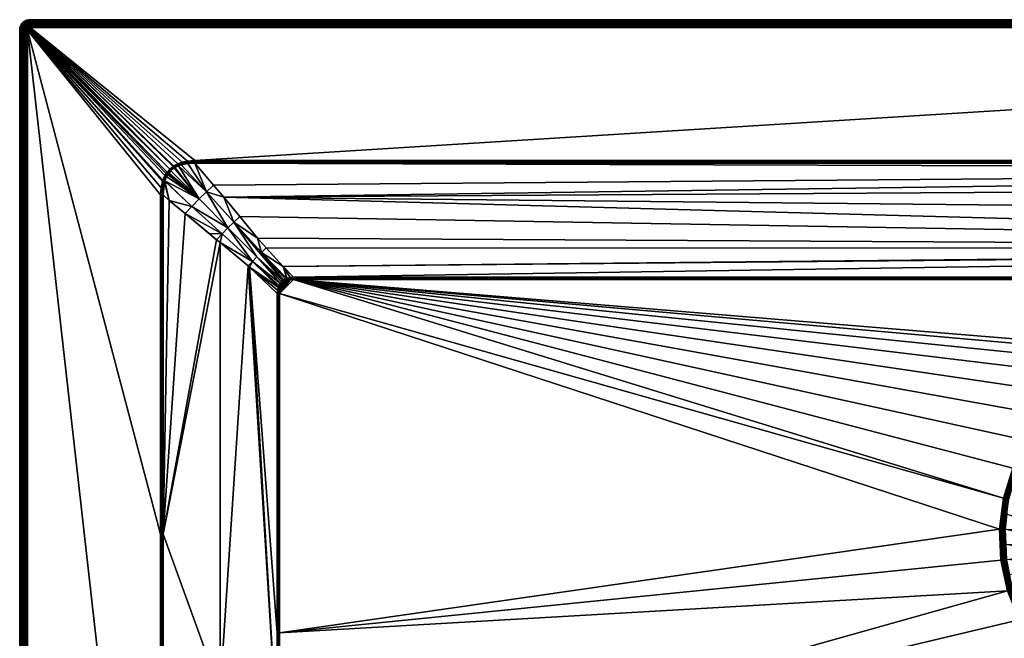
# Model space of a CAD drawing. Header units: centimetres. Extents: x 0 to 900, y -800 to 0.
# Tile 3 of 20: x 0 to 381, y -239 to 0. Entities that reach past the tile are written whole.
import ezdxf

# ---------------------------------------------------------------- set-up
doc = ezdxf.new("R2010")
doc.units = ezdxf.units.CM
doc.layers.get('0').update_dxf_attribs({"color": 133})

msp = doc.modelspace()

# ---------------------------------------------------------------- meshes
at = {"color": 254}
mesh = msp.add_polyface(dxfattribs=at)
corners = [(4, 0, 27), (4, 0, 0), (3.37, -0.05, 0), (3.37, -0.05, 27), (2.76, -0.2, 0), (2.76, -0.2, 27), (2.18, -0.44, 0), (2.18, -0.44, 27), (3.63, -1.67, 29.67), (4, -1.24, 29.43), (3.57, -1.27, 29.43), (3.27, -1.75, 29.67), (3.15, -1.37, 29.43), (4, -0.88, 29.12), (3.51, -0.92, 29.12), (3.04, -1.03, 29.12), (2.75, -1.54, 29.43), (2.58, -1.22, 29.12), (2.38, -1.76, 29.43), (4, -0.57, 28.76), (3.46, -0.62, 28.76), (2.94, -0.74, 28.76), (2.44, -0.95, 28.76), (2.17, -1.47, 29.12), (4, -0.33, 28.36), (3.43, -0.37, 28.36), (2.86, -0.51, 28.36), (2.33, -0.73, 28.36), (4, -0.15, 27.93), (3.4, -0.19, 27.93), (2.81, -0.34, 27.93), (2.25, -0.57, 27.93), (4, -0.04, 27.47), (3.38, -0.09, 27.47), (2.78, -0.23, 27.47), (2.2, -0.47, 27.47)]
mesh.append_faces([[corners[k] for k in face] for face in [(0, 1, 2, 0), (0, 2, 3, 0), (3, 2, 4, 3), (3, 4, 5, 3), (5, 4, 6, 5), (5, 6, 7, 5), (8, 9, 10, 8), (11, 10, 12, 11), (9, 13, 10, 9), (10, 13, 14, 10), (10, 14, 12, 10), (12, 14, 15, 12), (12, 15, 16, 12), (16, 15, 17, 16), (16, 17, 18, 16), (13, 19, 14, 13), (14, 19, 20, 14), (14, 20, 15, 14), (15, 20, 21, 15), (15, 21, 17, 15), (17, 21, 22, 17), (17, 22, 23, 17), (19, 24, 20, 19), (20, 24, 25, 20), (20, 25, 21, 20), (21, 25, 26, 21), (21, 26, 22, 21), (22, 26, 27, 22), (24, 28, 25, 24), (25, 28, 29, 25), (25, 29, 26, 25), (26, 29, 30, 26), (26, 30, 27, 26), (27, 30, 31, 27), (28, 32, 29, 28), (29, 32, 33, 29), (29, 33, 30, 29), (30, 33, 34, 30), (30, 34, 31, 30), (31, 34, 35, 31), (32, 0, 33, 32), (33, 0, 3, 33), (33, 3, 34, 33), (34, 3, 5, 34), (34, 5, 35, 34), (35, 5, 7, 35)]], dxfattribs={"vtx3": -1, "color": 254})
mesh = msp.add_polyface(dxfattribs=at)
corners = [(4, 0, 27), (896, 0, 0), (4, 0, 0), (4, -3, 30), (67.77, -54.51, 30), (896, -3, 30), (103.44, -100.05, 15.1), (101.82, -95.47, 16.51), (103.3, -100.11, 15.1), (93.45, -89.97, 18.49), (102.81, -100.32, 15.09), (104.54, -99.73, 15.12), (105.86, -99.54, 15.15), (91.69, -91.69, 18.35), (101.37, -101.37, 15.08), (101.84, -100.93, 15.08), (100.82, -102, 15.08), (101.3, -101.42, 15.08), (89.97, -93.45, 18.49), (100.11, -103.3, 15.1), (100.36, -102.74, 15.09), (95.31, -88.26, 18.91), (102.07, -100.76, 15.08), (105.86, -99.83, 15.08), (105.86, -100.01, 15.04), (104.59, -100.14, 15.03), (103.55, -100.41, 15.03), (102.96, -100.65, 15.02), (102.27, -101.05, 15.02), (102.05, -101.21, 15.02), (103.11, -100.99, 15), (103.66, -100.79, 15), (104.65, -100.57, 15), (105.86, -100.49, 15), (105.86, -100.18, 15.02), (896, -2.53, 29.96), (4, -2.53, 29.96), (896, -2.07, 29.85), (4, -2.07, 29.85), (896, -1.64, 29.67), (4, -1.64, 29.67), (896, -1.24, 29.43), (4, -1.24, 29.43), (896, -0.88, 29.12), (4, -0.88, 29.12), (896, -0.57, 28.76), (4, -0.57, 28.76), (896, -0.33, 28.36), (4, -0.33, 28.36), (896, -0.15, 27.93), (4, -0.15, 27.93), (896, -0.04, 27.47), (4, -0.04, 27.47), (896, 0, 27)]
mesh.append_faces([[corners[k] for k in face] for face in [(0, 1, 2, 0), (3, 4, 5, 3), (6, 7, 8, 6), (8, 7, 9, 8), (8, 9, 10, 8), (6, 11, 7, 6), (7, 11, 12, 7), (13, 14, 15, 13), (13, 16, 17, 13), (13, 17, 14, 13), (18, 19, 20, 18), (18, 20, 16, 18), (7, 21, 9, 7), (9, 15, 22, 9), (9, 22, 10, 9), (23, 12, 24, 23), (24, 12, 11, 24), (24, 11, 25, 24), (25, 11, 6, 25), (25, 6, 26, 25), (26, 6, 8, 26), (26, 8, 27, 26), (8, 10, 27, 8), (27, 10, 22, 27), (27, 22, 28, 27), (28, 22, 15, 28), (28, 15, 29, 28), (28, 30, 27, 28), (27, 30, 31, 27), (27, 31, 26, 27), (26, 31, 32, 26), (26, 32, 25, 26), (25, 32, 33, 25), (25, 33, 24, 25), (24, 33, 34, 24), (3, 35, 36, 3), (36, 37, 38, 36), (38, 39, 40, 38), (40, 41, 42, 40), (42, 43, 44, 42), (44, 45, 46, 44), (46, 47, 48, 46), (48, 49, 50, 48), (50, 51, 52, 50), (52, 53, 0, 52)]], dxfattribs={"vtx3": -1, "color": 254})
mesh = msp.add_polyface(dxfattribs=at)
corners = [(795.32, -100.56, 15), (798.51, -102.26, 15), (796.26, -100.76, 15), (798.1, -101.79, 15), (796.96, -101.02, 15), (797.61, -101.39, 15), (804.55, -101.8, 16.52), (800.46, -105.86, 15.15), (811.74, -95.31, 18.91), (896, 0, 27), (896, 0, 0), (4, 0, 27), (896, -3, 30), (67.77, -54.51, 30), (832.23, -54.51, 30), (810.03, -93.45, 18.49), (799.89, -103.3, 15.1), (799.68, -102.81, 15.09), (808.31, -91.69, 18.35), (798.63, -101.37, 15.08), (799.07, -101.84, 15.08), (806.55, -89.97, 18.49), (798, -100.82, 15.08), (798.58, -101.3, 15.08), (804.29, -88.87, 18.71), (794.14, -99.54, 15.15), (795.43, -99.72, 15.12), (804.75, -88.32, 18.89), (796.48, -100.02, 15.1), (796.7, -100.11, 15.1), (797.26, -100.36, 15.09), (817.22, -78.3, 22.42), (799.24, -102.07, 15.08), (798.34, -101.55, 15.02), (797.81, -101.1, 15.02), (797.11, -100.69, 15.02), (796.37, -100.39, 15.03), (795.38, -100.14, 15.03), (794.14, -100.01, 15.04), (794.14, -100.49, 15), (794.14, -100.18, 15.03), (794.14, -99.83, 15.08), (794.14, -99.97, 15.05)]
mesh.append_faces([[corners[k] for k in face] for face in [(0, 1, 2, 0), (2, 3, 4, 2), (4, 3, 5, 4), (6, 7, 8, 6), (9, 10, 11, 9), (12, 13, 14, 12), (6, 8, 15, 6), (16, 6, 15, 16), (16, 15, 17, 16), (18, 19, 20, 18), (21, 22, 18, 21), (18, 22, 23, 18), (18, 23, 19, 18), (24, 25, 26, 24), (21, 27, 24, 21), (26, 28, 24, 26), (24, 28, 29, 24), (24, 29, 21, 24), (21, 29, 30, 21), (21, 30, 22, 21), (31, 27, 21, 31), (15, 20, 32, 15), (15, 32, 17, 15), (19, 23, 33, 19), (33, 23, 22, 33), (33, 22, 34, 33), (34, 22, 30, 34), (34, 30, 35, 34), (35, 30, 29, 35), (35, 29, 36, 35), (5, 34, 35, 5), (5, 35, 4, 5), (4, 35, 36, 4), (4, 36, 2, 4), (2, 36, 37, 2), (2, 37, 0, 2), (0, 37, 38, 0), (0, 38, 39, 0), (38, 40, 39, 38), (29, 28, 36, 29), (36, 28, 26, 36), (36, 26, 37, 36), (37, 26, 25, 37), (37, 25, 38, 37), (38, 25, 41, 38), (38, 41, 42, 38)]], dxfattribs={"vtx3": -1, "color": 254})
mesh = msp.add_polyface(dxfattribs=at)
corners = [(3.29, -3.29, 30), (3.19, -3.41, 30), (3.41, -3.19, 30), (58.11, -57.76, 30), (3.55, -3.11, 30), (3, -4, 30), (57.05, -58.94, 30), (3.01, -3.84, 30), (3.05, -3.69, 30), (3.11, -3.55, 30), (0.05, -3.37, 27), (0.05, -3.37, 0), (0, -4, 0), (0, -4, 27), (2.81, -3.14, 29.96), (2.69, -3.33, 29.96), (2.6, -3.55, 29.96), (2.55, -3.77, 29.96), (2.53, -4, 29.96), (2.28, -3.13, 29.85), (2.17, -3.4, 29.85), (2.1, -3.7, 29.85), (2.07, -4, 29.85), (1.75, -3.27, 29.67), (1.67, -3.63, 29.67), (1.64, -4, 29.67), (1.37, -3.15, 29.43), (1.27, -3.57, 29.43), (1.24, -4, 29.43), (1.03, -3.04, 29.12), (0.92, -3.51, 29.12), (0.88, -4, 29.12), (0.74, -2.94, 28.76), (0.62, -3.46, 28.76), (0.57, -4, 28.76), (0.51, -2.86, 28.36), (0.37, -3.43, 28.36), (0.33, -4, 28.36), (0.19, -3.4, 27.93), (0.15, -4, 27.93), (0.09, -3.38, 27.47), (0.04, -4, 27.47)]
mesh.append_faces([[corners[k] for k in face] for face in [(0, 1, 2, 0), (2, 1, 3, 2), (2, 3, 4, 2), (5, 6, 7, 5), (7, 3, 8, 7), (8, 3, 9, 8), (10, 11, 12, 10), (10, 12, 13, 10), (1, 14, 9, 1), (9, 14, 15, 9), (9, 15, 8, 9), (8, 15, 16, 8), (8, 16, 7, 8), (7, 16, 17, 7), (7, 17, 5, 7), (5, 17, 18, 5), (15, 19, 16, 15), (16, 19, 20, 16), (16, 20, 17, 16), (17, 20, 21, 17), (17, 21, 18, 17), (18, 21, 22, 18), (20, 23, 21, 20), (21, 23, 24, 21), (21, 24, 22, 21), (22, 24, 25, 22), (23, 26, 24, 23), (24, 26, 27, 24), (24, 27, 25, 24), (25, 27, 28, 25), (27, 29, 30, 27), (27, 30, 28, 27), (28, 30, 31, 28), (30, 32, 33, 30), (30, 33, 31, 30), (31, 33, 34, 31), (33, 35, 36, 33), (33, 36, 34, 33), (34, 36, 37, 34), (36, 38, 37, 36), (37, 38, 39, 37), (38, 40, 39, 38), (39, 40, 41, 39), (40, 10, 41, 40), (41, 10, 13, 41)]], dxfattribs={"vtx3": -1, "color": 254})
mesh = msp.add_polyface(dxfattribs=at)
corners = [(0.44, -2.18, 27), (0.44, -2.18, 0), (0.2, -2.76, 0), (0.2, -2.76, 27), (0.05, -3.37, 0), (0.05, -3.37, 27), (2.44, -2.87, 29.85), (2.33, -2.33, 29.67), (2.09, -2.61, 29.67), (2.28, -3.13, 29.85), (1.9, -2.93, 29.67), (2.17, -3.4, 29.85), (1.75, -3.27, 29.67), (2.38, -1.76, 29.43), (2.05, -2.05, 29.43), (1.76, -2.38, 29.43), (1.54, -2.75, 29.43), (1.37, -3.15, 29.43), (1.79, -1.79, 29.12), (1.47, -2.17, 29.12), (1.22, -2.58, 29.12), (1.03, -3.04, 29.12), (1.27, -3.57, 29.43), (1.23, -1.99, 28.76), (0.95, -2.44, 28.76), (0.74, -2.94, 28.76), (0.92, -3.51, 29.12), (1.03, -1.84, 28.36), (0.73, -2.33, 28.36), (0.51, -2.86, 28.36), (0.62, -3.46, 28.76), (0.88, -1.74, 27.93), (0.57, -2.25, 27.93), (0.34, -2.81, 27.93), (0.37, -3.43, 28.36), (0.19, -3.4, 27.93), (0.79, -1.67, 27.47), (0.47, -2.2, 27.47), (0.23, -2.78, 27.47), (0.09, -3.38, 27.47)]
mesh.append_faces([[corners[k] for k in face] for face in [(0, 1, 2, 0), (0, 2, 3, 0), (3, 2, 4, 3), (3, 4, 5, 3), (6, 7, 8, 6), (6, 8, 9, 6), (9, 8, 10, 9), (9, 10, 11, 9), (11, 10, 12, 11), (7, 13, 14, 7), (7, 14, 8, 7), (8, 14, 15, 8), (8, 15, 10, 8), (10, 15, 16, 10), (10, 16, 12, 10), (12, 16, 17, 12), (15, 18, 19, 15), (15, 19, 16, 15), (16, 19, 20, 16), (16, 20, 17, 16), (17, 20, 21, 17), (17, 21, 22, 17), (19, 23, 20, 19), (20, 23, 24, 20), (20, 24, 21, 20), (21, 24, 25, 21), (21, 25, 26, 21), (24, 27, 28, 24), (24, 28, 25, 24), (25, 28, 29, 25), (25, 29, 30, 25), (28, 31, 32, 28), (28, 32, 29, 28), (29, 32, 33, 29), (29, 33, 34, 29), (34, 33, 35, 34), (32, 36, 37, 32), (32, 37, 33, 32), (33, 37, 38, 33), (33, 38, 35, 33), (35, 38, 39, 35), (37, 0, 38, 37), (38, 0, 3, 38), (38, 3, 39, 38), (39, 3, 5, 39)]], dxfattribs={"vtx3": -1, "color": 254})
mesh = msp.add_polyface(dxfattribs=at)
corners = [(2.18, -0.44, 27), (2.18, -0.44, 0), (1.65, -0.76, 0), (1.65, -0.76, 27), (1.17, -1.17, 0), (1.17, -1.17, 27), (0.76, -1.65, 0), (0.76, -1.65, 27), (0.44, -2.18, 0), (0.44, -2.18, 27), (2.38, -1.76, 29.43), (2.17, -1.47, 29.12), (2.05, -2.05, 29.43), (1.79, -1.79, 29.12), (1.76, -2.38, 29.43), (2.44, -0.95, 28.76), (1.99, -1.23, 28.76), (1.58, -1.58, 28.76), (1.47, -2.17, 29.12), (1.23, -1.99, 28.76), (2.33, -0.73, 28.36), (1.84, -1.03, 28.36), (1.4, -1.4, 28.36), (1.03, -1.84, 28.36), (0.95, -2.44, 28.76), (2.25, -0.57, 27.93), (1.74, -0.88, 27.93), (1.28, -1.28, 27.93), (0.88, -1.74, 27.93), (0.73, -2.33, 28.36), (2.2, -0.47, 27.47), (1.67, -0.79, 27.47), (1.2, -1.2, 27.47), (0.79, -1.67, 27.47), (0.57, -2.25, 27.93), (0.47, -2.2, 27.47)]
mesh.append_faces([[corners[k] for k in face] for face in [(0, 1, 2, 0), (0, 2, 3, 0), (3, 2, 4, 3), (3, 4, 5, 3), (5, 4, 6, 5), (5, 6, 7, 5), (7, 6, 8, 7), (7, 8, 9, 7), (10, 11, 12, 10), (12, 11, 13, 12), (12, 13, 14, 12), (11, 15, 16, 11), (11, 16, 13, 11), (13, 16, 17, 13), (13, 17, 18, 13), (18, 17, 19, 18), (15, 20, 16, 15), (16, 20, 21, 16), (16, 21, 17, 16), (17, 21, 22, 17), (17, 22, 19, 17), (19, 22, 23, 19), (19, 23, 24, 19), (20, 25, 21, 20), (21, 25, 26, 21), (21, 26, 22, 21), (22, 26, 27, 22), (22, 27, 23, 22), (23, 27, 28, 23), (23, 28, 29, 23), (25, 30, 26, 25), (26, 30, 31, 26), (26, 31, 27, 26), (27, 31, 32, 27), (27, 32, 28, 27), (28, 32, 33, 28), (28, 33, 34, 28), (30, 0, 31, 30), (31, 0, 3, 31), (31, 3, 32, 31), (32, 3, 5, 32), (32, 5, 33, 32), (33, 5, 7, 33), (33, 7, 35, 33), (35, 7, 9, 35)]], dxfattribs={"vtx3": -1, "color": 254})
mesh = msp.add_polyface(dxfattribs=at)
corners = [(4, -3, 30), (4, -2.53, 29.96), (3.84, -3.01, 30), (3.77, -2.55, 29.96), (3.69, -3.05, 30), (3.55, -2.6, 29.96), (3.55, -3.11, 30), (3.33, -2.69, 29.96), (3.41, -3.19, 30), (3.14, -2.81, 29.96), (3.29, -3.29, 30), (2.96, -2.96, 29.96), (3.19, -3.41, 30), (2.81, -3.14, 29.96), (4, -2.07, 29.85), (3.7, -2.1, 29.85), (3.4, -2.17, 29.85), (3.13, -2.28, 29.85), (2.87, -2.44, 29.85), (2.64, -2.64, 29.85), (2.44, -2.87, 29.85), (2.69, -3.33, 29.96), (2.28, -3.13, 29.85), (4, -1.64, 29.67), (3.63, -1.67, 29.67), (3.27, -1.75, 29.67), (2.93, -1.9, 29.67), (2.61, -2.09, 29.67), (2.33, -2.33, 29.67), (4, -1.24, 29.43), (3.57, -1.27, 29.43), (3.15, -1.37, 29.43), (2.75, -1.54, 29.43), (2.38, -1.76, 29.43), (2.58, -1.22, 29.12), (2.17, -1.47, 29.12)]
mesh.append_faces([[corners[k] for k in face] for face in [(0, 1, 2, 0), (2, 1, 3, 2), (2, 3, 4, 2), (4, 3, 5, 4), (4, 5, 6, 4), (6, 5, 7, 6), (6, 7, 8, 6), (8, 7, 9, 8), (8, 9, 10, 8), (10, 9, 11, 10), (10, 11, 12, 10), (12, 11, 13, 12), (1, 14, 3, 1), (3, 14, 15, 3), (3, 15, 5, 3), (5, 15, 16, 5), (5, 16, 7, 5), (7, 16, 17, 7), (7, 17, 9, 7), (9, 17, 18, 9), (9, 18, 11, 9), (11, 18, 19, 11), (11, 19, 13, 11), (13, 19, 20, 13), (13, 20, 21, 13), (21, 20, 22, 21), (14, 23, 15, 14), (15, 23, 24, 15), (15, 24, 16, 15), (16, 24, 25, 16), (16, 25, 17, 16), (17, 25, 26, 17), (17, 26, 18, 17), (18, 26, 27, 18), (18, 27, 19, 18), (19, 27, 28, 19), (19, 28, 20, 19), (23, 29, 24, 23), (24, 30, 25, 24), (25, 31, 26, 25), (26, 31, 32, 26), (26, 32, 27, 26), (27, 32, 33, 27), (27, 33, 28, 27), (33, 34, 35, 33)]], dxfattribs={"vtx3": -1, "color": 254})
mesh = msp.add_polyface(dxfattribs=at)
corners = [(54.51, -67.77, 30), (54.7, -64.99, 30), (3, -4, 30), (55.23, -62.57, 30), (55.39, -62.07, 30), (56.17, -60.31, 30), (59.37, -56.74, 30), (59.57, -56.61, 30), (4, -3, 30), (61.09, -55.78, 30), (62.87, -55.14, 30), (58.11, -57.76, 30), (3.19, -3.41, 30), (3.11, -3.55, 30), (3.84, -3.01, 30), (3.69, -3.05, 30), (3.55, -3.11, 30), (56.65, -59.5, 30), (57.05, -58.94, 30), (3.01, -3.84, 30), (64.94, -54.71, 30), (67.77, -54.51, 30), (58.44, -58.44, 29.92), (59.77, -57.33, 29.92), (58.59, -58.26, 29.92), (62.43, -56.12, 29.9), (65.06, -55.55, 29.88), (63.09, -55.9, 29.89), (67.77, -54.82, 29.98), (67.77, -55.17, 29.93), (67.77, -54.99, 29.96), (65, -55.13, 29.97), (58.35, -58.01, 29.98), (59.57, -57.03, 29.98), (59.95, -57.21, 29.91), (59.76, -56.91, 29.98), (61.39, -56.46, 29.91), (61.24, -56.12, 29.98), (62.98, -55.52, 29.97), (67.77, -55.46, 29.85)]
mesh.append_faces([[corners[k] for k in face] for face in [(0, 1, 2, 0), (1, 3, 2, 1), (2, 3, 4, 2), (2, 4, 5, 2), (6, 7, 8, 6), (8, 7, 9, 8), (8, 9, 10, 8), (11, 12, 13, 11), (6, 8, 11, 6), (11, 8, 14, 11), (11, 14, 15, 11), (16, 11, 15, 16), (5, 17, 2, 5), (2, 17, 18, 2), (19, 18, 11, 19), (10, 20, 8, 10), (8, 20, 21, 8), (22, 23, 24, 22), (25, 26, 27, 25), (28, 21, 20, 28), (29, 30, 31, 29), (32, 24, 23, 32), (32, 23, 33, 32), (33, 23, 34, 33), (33, 34, 35, 33), (35, 34, 36, 35), (35, 36, 37, 35), (37, 36, 25, 37), (37, 25, 38, 37), (25, 27, 38, 25), (38, 27, 26, 38), (38, 26, 31, 38), (31, 26, 39, 31), (31, 39, 29, 31), (11, 32, 33, 11), (11, 33, 6, 11), (6, 33, 35, 6), (6, 35, 7, 6), (7, 35, 37, 7), (7, 37, 9, 7), (9, 37, 38, 9), (9, 38, 10, 9), (10, 38, 31, 10), (10, 31, 20, 10), (20, 31, 30, 20), (20, 30, 28, 20)]], dxfattribs={"vtx3": -1, "color": 254})
mesh = msp.add_polyface(dxfattribs=at)
corners = [(445.78, -150.39, 2.6), (450, -130.97, 14.4), (444.17, -131.46, 14.4), (441.56, -150.75, 2.6), (438.33, -131.96, 14.4), (804.75, -88.32, 18.89), (78.93, -68.61, 25.46), (85.11, -76.16, 22.95), (91.95, -84.54, 20.15), (421.67, -137.32, 14.4), (427, -134.91, 14.4), (426.84, -134.45, 14.66), (432.67, -133.44, 14.4), (438.25, -131.48, 14.66), (450, -130.48, 14.66), (450, -129.96, 14.85), (438.16, -130.96, 14.85), (450, -129.41, 14.96), (416.33, -139.73, 14.4), (416.09, -139.31, 14.66), (426.67, -133.96, 14.85), (438.07, -130.43, 14.96), (450, -128.86, 15), (415.84, -138.85, 14.85), (426.49, -133.45, 14.96), (437.98, -129.89, 15), (415.58, -138.38, 14.96), (426.3, -132.93, 15), (415.31, -137.9, 15), (105.86, -100.18, 15.02), (794.14, -100.49, 15), (794.14, -100.18, 15.03), (105.86, -99.83, 15.08), (794.14, -99.83, 15.08), (794.14, -99.54, 15.15), (832.23, -54.82, 29.98), (67.77, -54.51, 30), (67.77, -54.82, 29.98), (832.23, -54.99, 29.96), (67.77, -54.99, 29.96), (832.23, -55.17, 29.92), (67.77, -55.17, 29.93), (67.77, -55.46, 29.85), (4, -3, 30), (896, -3, 30), (896, -2.53, 29.96), (4, -2.53, 29.96), (896, -2.07, 29.85), (4, -2.07, 29.85), (896, -1.64, 29.67), (4, -1.64, 29.67), (896, -1.24, 29.43), (4, -1.24, 29.43), (896, -0.88, 29.12), (4, -0.88, 29.12), (896, -0.57, 28.76), (4, -0.57, 28.76), (896, -0.33, 28.36), (4, -0.33, 28.36), (896, -0.15, 27.93), (4, -0.15, 27.93), (896, -0.04, 27.47), (4, -0.04, 27.47), (896, 0, 27)]
mesh.append_faces([[corners[k] for k in face] for face in [(0, 1, 2, 0), (3, 2, 4, 3), (5, 6, 7, 5), (5, 7, 8, 5), (9, 10, 11, 9), (12, 4, 13, 12), (2, 1, 14, 2), (4, 2, 13, 4), (13, 2, 14, 13), (13, 14, 15, 13), (10, 12, 11, 10), (11, 12, 13, 11), (11, 13, 16, 11), (16, 13, 15, 16), (16, 15, 17, 16), (18, 9, 19, 18), (19, 9, 11, 19), (19, 11, 20, 19), (20, 11, 16, 20), (20, 16, 21, 20), (21, 16, 17, 21), (21, 17, 22, 21), (23, 19, 20, 23), (23, 20, 24, 23), (24, 20, 21, 24), (24, 21, 25, 24), (25, 21, 22, 25), (26, 23, 24, 26), (26, 24, 27, 26), (27, 24, 25, 27), (28, 26, 27, 28), (29, 30, 31, 29), (32, 33, 34, 32), (35, 36, 37, 35), (38, 37, 39, 38), (40, 41, 42, 40), (43, 44, 45, 43), (46, 45, 47, 46), (48, 47, 49, 48), (50, 49, 51, 50), (52, 51, 53, 52), (54, 53, 55, 54), (56, 55, 57, 56), (58, 57, 59, 58), (60, 59, 61, 60), (62, 61, 63, 62)]], dxfattribs={"vtx3": -1, "color": 254})
mesh = msp.add_polyface(dxfattribs=at)
corners = [(99.83, -690.65, 25.18), (99.75, -625.57, 22.65), (88.75, -622.81, 24.35), (99.67, -562.45, 20.19), (77.5, -619.98, 26.24), (77.5, -529.96, 24.65), (85.7, -796.91, 29.91), (88.75, -711.41, 27.09), (77.5, -709.99, 28.06), (55.21, -614.38, 29.94), (55, -797, 30), (66.25, -708.58, 29.03), (66.25, -796.97, 29.97), (71.4, -796.95, 29.95), (66.25, -617.16, 28.12), (77.5, -796.93, 29.93), (99.86, -712.8, 26.15), (66.25, -434.3, 26.71), (0, -796, 27), (0, -4, 0), (0, -796, 0), (4, -797, 30), (54.59, -461.37, 30), (3, -796, 30), (100, -796.87, 29.86), (100, -690.65, 25.16), (100.17, -690.65, 25.16), (100.29, -601.15, 21.64), (100, -562.45, 20.13), (99.64, -538.3, 19.41), (100.34, -562.45, 20.11), (100.39, -520.77, 18.74), (55, -461.37, 29.97), (2.53, -4, 29.96), (2.53, -796, 29.96), (2.07, -4, 29.85), (2.07, -796, 29.85), (1.64, -4, 29.67), (1.64, -796, 29.67), (1.24, -4, 29.43), (1.24, -796, 29.43), (0.88, -4, 29.12), (0.88, -796, 29.12), (0.57, -4, 28.76), (0.57, -796, 28.76), (0.33, -4, 28.36), (0.33, -796, 28.36), (0.15, -4, 27.93), (0.15, -796, 27.93), (0.04, -4, 27.47), (0.04, -796, 27.47), (0, -4, 27)]
mesh.append_faces([[corners[k] for k in face] for face in [(0, 1, 2, 0), (2, 1, 3, 2), (2, 3, 4, 2), (4, 3, 5, 4), (6, 7, 8, 6), (9, 10, 11, 9), (11, 10, 12, 11), (11, 12, 13, 11), (14, 9, 11, 14), (14, 11, 8, 14), (8, 11, 13, 8), (8, 13, 15, 8), (16, 0, 7, 16), (7, 0, 2, 7), (7, 2, 8, 7), (8, 2, 4, 8), (8, 4, 14, 8), (14, 4, 5, 14), (14, 5, 17, 14), (18, 19, 20, 18), (21, 10, 22, 21), (23, 21, 22, 23), (24, 25, 16, 24), (24, 26, 25, 24), (25, 26, 27, 25), (25, 27, 28, 25), (28, 1, 25, 28), (25, 1, 0, 25), (25, 0, 16, 25), (28, 29, 3, 28), (28, 3, 1, 28), (27, 30, 28, 27), (28, 30, 31, 28), (10, 9, 32, 10), (10, 32, 22, 10), (23, 33, 34, 23), (34, 35, 36, 34), (36, 37, 38, 36), (38, 39, 40, 38), (40, 41, 42, 40), (42, 43, 44, 42), (44, 45, 46, 44), (46, 47, 48, 46), (48, 49, 50, 48), (50, 51, 18, 50)]], dxfattribs={"vtx3": -1, "color": 254})
mesh = msp.add_polyface(dxfattribs=at)
corners = [(77.5, -439.93, 23.42), (99.56, -431.26, 16.55), (99.54, -375.56, 15.64), (99.67, -562.45, 20.19), (99.64, -538.3, 19.41), (77.5, -529.96, 24.65), (99.63, -520.77, 18.84), (99.58, -450.99, 17.06), (77.5, -349.89, 22.68), (55.45, -243.32, 29.85), (55.4, -428.86, 29.89), (66.25, -434.3, 26.71), (55.39, -461.37, 29.89), (66.25, -617.16, 28.12), (55.21, -614.38, 29.94), (99.54, -363.66, 15.56), (3, -796, 30), (54.59, -461.37, 30), (3, -4, 30), (100.48, -375.57, 15.49), (100.01, -375.57, 15.53), (100.01, -431.26, 16.45), (100, -520.77, 18.76), (100, -562.45, 20.13), (100.39, -520.77, 18.74), (100.45, -435.69, 16.53), (100.46, -431.26, 16.41), (55, -461.37, 29.97), (54.99, -198.97, 29.96), (2.53, -4, 29.96), (2.53, -796, 29.96), (2.07, -4, 29.85), (2.07, -796, 29.85), (1.64, -4, 29.67), (1.64, -796, 29.67), (1.24, -4, 29.43), (1.24, -796, 29.43), (0.88, -4, 29.12), (0.88, -796, 29.12), (0.57, -4, 28.76), (0.57, -796, 28.76), (0.33, -4, 28.36), (0.33, -796, 28.36), (0.15, -4, 27.93), (0.15, -796, 27.93), (0.04, -4, 27.47), (0.04, -796, 27.47), (0, -4, 27)]
mesh.append_faces([[corners[k] for k in face] for face in [(0, 1, 2, 0), (3, 4, 5, 3), (5, 4, 6, 5), (5, 6, 0, 5), (0, 6, 7, 0), (0, 7, 1, 0), (8, 9, 10, 8), (8, 10, 11, 8), (11, 10, 12, 11), (11, 12, 13, 11), (12, 14, 13, 12), (11, 5, 0, 11), (11, 0, 8, 11), (8, 0, 2, 8), (8, 2, 15, 8), (16, 17, 18, 16), (19, 20, 21, 19), (22, 4, 23, 22), (23, 24, 22, 23), (22, 24, 25, 22), (22, 25, 21, 22), (21, 25, 26, 21), (21, 26, 19, 21), (15, 2, 20, 15), (20, 2, 1, 20), (20, 1, 21, 20), (21, 1, 7, 21), (21, 7, 22, 21), (22, 7, 6, 22), (22, 6, 4, 22), (14, 12, 27, 14), (12, 10, 27, 12), (27, 10, 9, 27), (27, 9, 28, 27), (17, 27, 28, 17), (16, 18, 29, 16), (30, 29, 31, 30), (32, 31, 33, 32), (34, 33, 35, 34), (36, 35, 37, 36), (38, 37, 39, 38), (40, 39, 41, 40), (42, 41, 43, 42), (44, 43, 45, 44), (46, 45, 47, 46)]], dxfattribs={"vtx3": -1, "color": 254})
mesh = msp.add_polyface(dxfattribs=at)
corners = [(400.26, -202.11, 2.6), (381.03, -197.07, 14.4), (381.28, -202.92, 14.4), (400.44, -206.35, 2.6), (381.53, -208.77, 14.4), (401.33, -210.49, 2.6), (382.76, -214.49, 14.4), (381.98, -220.83, 15), (379.44, -209.04, 15), (100.49, -237.06, 15), (378.93, -196.98, 15), (99.54, -276.34, 15.15), (99.54, -237.06, 15.15), (88.81, -95.66, 18.73), (88.32, -95.25, 18.89), (77.5, -259.84, 22.5), (55.46, -198.97, 29.85), (55.45, -243.32, 29.85), (0, -4, 27), (0, -4, 0), (0, -796, 27), (391.43, -236.06, 14.4), (388.36, -231.08, 14.4), (387.92, -231.3, 14.66), (386.18, -225.65, 14.4), (383.99, -220.21, 14.4), (383.52, -220.36, 14.66), (381.04, -208.83, 14.66), (380.54, -197.05, 14.66), (380.02, -197.03, 14.85), (380.52, -208.9, 14.85), (379.48, -197, 14.96), (383.03, -220.51, 14.85), (379.99, -208.97, 14.96), (394.1, -241.34, 14.66), (387.46, -231.53, 14.85), (382.51, -220.67, 14.96), (393.69, -241.65, 14.85), (386.97, -231.78, 14.96), (393.25, -241.97, 14.96), (386.48, -232.03, 15), (392.81, -242.3, 15), (100.01, -237.06, 15.04), (100.49, -105.86, 15), (100.01, -105.86, 15.04), (54.99, -198.97, 29.96)]
mesh.append_faces([[corners[k] for k in face] for face in [(0, 1, 2, 0), (3, 2, 4, 3), (5, 4, 6, 5), (7, 8, 9, 7), (9, 8, 10, 9), (11, 12, 13, 11), (11, 14, 15, 11), (15, 16, 17, 15), (18, 19, 20, 18), (21, 22, 23, 21), (24, 25, 26, 24), (6, 4, 27, 6), (2, 1, 28, 2), (4, 2, 27, 4), (27, 2, 28, 27), (27, 28, 29, 27), (25, 6, 26, 25), (26, 6, 27, 26), (26, 27, 30, 26), (30, 27, 29, 30), (30, 29, 31, 30), (22, 24, 23, 22), (23, 24, 26, 23), (23, 26, 32, 23), (32, 26, 30, 32), (32, 30, 33, 32), (33, 30, 31, 33), (33, 31, 10, 33), (34, 23, 35, 34), (35, 23, 32, 35), (35, 32, 36, 35), (36, 32, 33, 36), (36, 33, 8, 36), (8, 33, 10, 8), (37, 35, 38, 37), (38, 35, 36, 38), (38, 36, 7, 38), (7, 36, 8, 7), (39, 37, 38, 39), (39, 38, 40, 39), (40, 38, 7, 40), (41, 39, 40, 41), (42, 9, 43, 42), (12, 42, 44, 12), (45, 17, 16, 45)]], dxfattribs={"vtx3": -1, "color": 254})
mesh = msp.add_polyface(dxfattribs=at)
corners = [(88.32, -95.25, 18.89), (77.5, -86.22, 22.5), (77.5, -259.84, 22.5), (76.16, -85.11, 22.95), (55.46, -198.97, 29.85), (57.82, -69.88, 29.06), (55.46, -67.77, 29.85), (63.97, -74.98, 27.01), (73.25, -82.68, 23.92), (88.81, -95.66, 18.73), (99.54, -237.06, 15.15), (99.54, -105.86, 15.15), (99.54, -276.34, 15.15), (3, -4, 30), (54.59, -461.37, 30), (54.51, -198.97, 30), (54.51, -67.77, 30), (66.56, -72.19, 26.38), (78.3, -82.78, 22.42), (80.51, -80.51, 22.24), (78.93, -68.61, 25.46), (74.99, -63.96, 27.01), (72.19, -66.56, 26.38), (89.97, -93.45, 18.49), (100.82, -102, 15.08), (91.69, -91.69, 18.35), (99.72, -104.57, 15.12), (100.02, -103.52, 15.1), (100.11, -103.3, 15.1), (56.09, -62.4, 29.9), (69.34, -69.34, 26.16), (82.78, -78.3, 22.42), (93.45, -89.97, 18.49), (95.31, -88.26, 18.91), (91.95, -84.54, 20.15), (85.11, -76.16, 22.95), (101.84, -100.93, 15.08), (54.99, -67.77, 29.96), (54.99, -198.97, 29.96), (55.55, -65.11, 29.88), (55.13, -65.05, 29.97)]
mesh.append_faces([[corners[k] for k in face] for face in [(0, 1, 2, 0), (1, 3, 4, 1), (5, 6, 4, 5), (5, 4, 7, 5), (7, 4, 3, 7), (7, 3, 8, 7), (9, 10, 11, 9), (9, 0, 12, 9), (1, 4, 2, 1), (13, 14, 15, 13), (13, 15, 16, 13), (17, 18, 19, 17), (20, 21, 22, 20), (23, 24, 25, 23), (9, 11, 26, 9), (1, 0, 23, 1), (23, 0, 9, 23), (9, 27, 28, 9), (9, 28, 23, 9), (29, 5, 17, 29), (17, 5, 7, 17), (17, 7, 18, 17), (18, 7, 8, 18), (18, 8, 3, 18), (30, 17, 19, 30), (30, 19, 22, 30), (22, 19, 31, 22), (22, 31, 20, 22), (32, 33, 34, 32), (32, 34, 31, 32), (31, 34, 35, 31), (31, 35, 20, 31), (3, 1, 18, 3), (18, 1, 23, 18), (18, 23, 19, 18), (19, 23, 25, 19), (19, 25, 31, 19), (31, 25, 36, 31), (31, 36, 32, 31), (6, 37, 38, 6), (38, 4, 6, 38), (15, 38, 37, 15), (15, 37, 16, 15), (37, 6, 39, 37), (16, 37, 40, 16)]], dxfattribs={"vtx3": -1, "color": 254})
mesh = msp.add_polyface(dxfattribs=at)
corners = [(799.51, -300, 15), (513.52, -232.03, 15), (507.19, -242.3, 15), (520.56, -209.04, 15), (518.02, -220.83, 15), (499.22, -251.36, 15), (489.84, -258.94, 15), (479.3, -264.82, 15), (467.93, -268.84, 15), (456.03, -270.88, 15), (100.49, -300, 15), (799.52, -375.57, 15.49), (844.55, -243.32, 29.85), (822.5, -259.84, 22.5), (822.5, -349.89, 22.68), (844.6, -428.86, 29.89), (800.46, -237.06, 15.15), (800.46, -276.34, 15.15), (800.46, -300, 15.15), (800.46, -363.66, 15.56), (800.46, -375.56, 15.64), (897, -4, 30), (845.49, -198.97, 30), (897, -796, 30), (493.21, -253.52, 14.4), (488.66, -257.19, 14.4), (488.93, -257.6, 14.66), (483.55, -260.05, 14.4), (478.64, -263.35, 14.66), (497.77, -249.84, 14.4), (498.11, -250.19, 14.66), (489.22, -258.03, 14.85), (478.85, -263.83, 14.85), (498.47, -250.57, 14.85), (489.53, -258.48, 14.96), (479.07, -264.32, 14.96), (498.84, -250.96, 14.96), (799.99, -300, 15.04), (799.99, -375.57, 15.53), (799.99, -431.26, 16.45), (799.99, -237.06, 15.04), (799.51, -237.06, 15), (845.01, -198.97, 29.96), (845, -461.37, 29.97)]
mesh.append_faces([[corners[k] for k in face] for face in [(0, 1, 2, 0), (0, 3, 4, 0), (0, 4, 1, 0), (2, 5, 0, 2), (0, 5, 6, 0), (0, 6, 7, 0), (7, 8, 0, 7), (0, 8, 9, 0), (0, 9, 10, 0), (0, 10, 11, 0), (12, 13, 14, 12), (12, 14, 15, 12), (16, 17, 13, 16), (13, 17, 18, 13), (13, 18, 14, 13), (14, 18, 19, 14), (14, 19, 20, 14), (21, 22, 23, 21), (24, 25, 26, 24), (25, 27, 26, 25), (26, 27, 28, 26), (29, 24, 30, 29), (30, 24, 26, 30), (30, 26, 31, 30), (31, 26, 32, 31), (33, 30, 31, 33), (33, 31, 34, 33), (34, 31, 35, 34), (36, 33, 34, 36), (36, 34, 6, 36), (6, 34, 7, 6), (5, 36, 6, 5), (18, 37, 19, 18), (19, 37, 38, 19), (19, 38, 20, 19), (20, 38, 39, 20), (11, 38, 37, 11), (11, 37, 0, 11), (37, 18, 17, 37), (37, 17, 40, 37), (40, 41, 0, 40), (40, 0, 37, 40), (17, 16, 40, 17), (42, 12, 15, 42), (42, 15, 43, 42), (43, 22, 42, 43)]], dxfattribs={"vtx3": -1, "color": 254})
mesh = msp.add_polyface(dxfattribs=at)
corners = [(56.12, -62.33, 29.9), (56.09, -62.4, 29.9), (66.56, -72.19, 26.38), (55.55, -65.11, 29.88), (55.46, -67.77, 29.85), (55.98, -62.8, 29.9), (57.82, -69.88, 29.06), (57.61, -59.36, 29.92), (57.24, -59.89, 29.91), (69.34, -69.34, 26.16), (56.81, -60.65, 29.91), (59.95, -57.21, 29.91), (59.77, -57.33, 29.92), (58.44, -58.44, 29.92), (72.19, -66.56, 26.38), (74.99, -63.96, 27.01), (67.77, -55.46, 29.85), (65.06, -55.55, 29.88), (61.39, -56.46, 29.91), (62.43, -56.12, 29.9), (54.99, -67.77, 29.96), (55.13, -65.05, 29.97), (55.6, -62.68, 29.97), (55.76, -62.2, 29.97), (56.49, -60.48, 29.98), (56.95, -59.7, 29.98), (57.34, -59.15, 29.98), (58.35, -58.01, 29.98), (58.59, -58.26, 29.92), (54.51, -67.77, 30), (54.7, -64.99, 30), (55.23, -62.57, 30), (55.39, -62.07, 30), (56.17, -60.31, 30), (56.65, -59.5, 30), (57.05, -58.94, 30), (58.11, -57.76, 30)]
mesh.append_faces([[corners[k] for k in face] for face in [(0, 1, 2, 0), (3, 4, 5, 3), (5, 4, 6, 5), (5, 6, 1, 5), (7, 8, 9, 7), (9, 8, 10, 9), (9, 10, 0, 9), (9, 11, 12, 9), (7, 9, 13, 7), (13, 9, 12, 13), (14, 15, 16, 14), (14, 16, 17, 14), (11, 9, 18, 11), (18, 9, 14, 18), (18, 14, 19, 18), (19, 14, 17, 19), (0, 2, 9, 0), (20, 3, 21, 20), (21, 3, 5, 21), (21, 5, 22, 21), (22, 5, 1, 22), (22, 1, 23, 22), (1, 0, 23, 1), (23, 0, 10, 23), (23, 10, 24, 23), (24, 10, 8, 24), (24, 8, 25, 24), (25, 8, 7, 25), (25, 7, 26, 25), (26, 7, 13, 26), (26, 13, 27, 26), (13, 28, 27, 13), (29, 21, 30, 29), (30, 21, 22, 30), (30, 22, 31, 30), (31, 22, 23, 31), (31, 23, 32, 31), (32, 23, 24, 32), (32, 24, 33, 32), (33, 24, 25, 33), (33, 25, 34, 33), (34, 25, 26, 34), (34, 26, 35, 34), (35, 26, 27, 35), (35, 27, 36, 35)]], dxfattribs={"vtx3": -1, "color": 254})
mesh = msp.add_polyface(dxfattribs=at)
corners = [(473.7, -132.93, 15), (484.69, -137.9, 15), (794.14, -100.49, 15), (494.69, -144.65, 15), (503.4, -153, 15), (450, -128.86, 15), (462.02, -129.89, 15), (510.58, -162.7, 15), (516.01, -173.48, 15), (519.54, -185.01, 15), (521.07, -196.98, 15), (799.51, -237.06, 15), (830.06, -57.88, 29.04), (832.23, -55.46, 29.85), (67.77, -55.46, 29.85), (78.93, -68.61, 25.46), (825.02, -63.97, 27.01), (814.9, -76.16, 22.95), (804.75, -88.32, 18.89), (101.82, -95.47, 16.51), (804.29, -88.87, 18.71), (105.86, -99.54, 15.15), (794.14, -99.54, 15.15), (511.42, -169.03, 14.4), (514.05, -174.26, 14.4), (514.51, -174.08, 14.66), (515.77, -179.86, 14.4), (517.48, -185.46, 14.4), (517.96, -185.35, 14.66), (518.23, -191.26, 14.4), (518.97, -197.07, 14.4), (519.46, -197.05, 14.66), (518.72, -202.92, 14.4), (518.96, -208.83, 14.66), (519.98, -197.03, 14.85), (519.48, -208.9, 14.85), (518.47, -185.24, 14.85), (520.52, -197, 14.96), (520.01, -208.97, 14.96), (514.99, -173.88, 14.85), (519, -185.13, 14.96), (520.56, -209.04, 15), (509.64, -163.28, 14.85), (515.5, -173.68, 14.96), (510.11, -162.99, 14.96), (794.14, -100.18, 15.03), (794.14, -100.01, 15.04), (105.86, -100.01, 15.04), (794.14, -99.97, 15.05), (794.14, -99.83, 15.08), (105.86, -99.83, 15.08), (832.23, -54.51, 30), (67.77, -54.51, 30), (832.23, -54.82, 29.98), (67.77, -54.82, 29.98), (832.23, -54.99, 29.96), (67.77, -54.99, 29.96), (832.23, -55.17, 29.92)]
mesh.append_faces([[corners[k] for k in face] for face in [(0, 1, 2, 0), (2, 1, 3, 2), (2, 3, 4, 2), (2, 5, 6, 2), (2, 6, 0, 2), (4, 7, 2, 4), (2, 7, 8, 2), (9, 10, 11, 9), (12, 13, 14, 12), (12, 15, 16, 12), (17, 16, 15, 17), (17, 15, 18, 17), (18, 19, 20, 18), (20, 21, 22, 20), (23, 24, 25, 23), (26, 27, 28, 26), (29, 30, 31, 29), (30, 32, 31, 30), (31, 32, 33, 31), (27, 29, 28, 27), (28, 29, 31, 28), (28, 31, 34, 28), (34, 31, 35, 34), (24, 26, 25, 24), (25, 26, 28, 25), (25, 28, 36, 25), (36, 28, 34, 36), (36, 34, 37, 36), (37, 34, 38, 37), (39, 25, 36, 39), (39, 36, 40, 39), (40, 36, 37, 40), (40, 37, 10, 40), (10, 37, 41, 10), (42, 39, 43, 42), (43, 39, 40, 43), (43, 40, 9, 43), (9, 40, 10, 9), (44, 43, 8, 44), (8, 43, 9, 8), (45, 46, 47, 45), (48, 49, 50, 48), (51, 52, 53, 51), (53, 54, 55, 53), (55, 56, 57, 55), (57, 14, 13, 57)]], dxfattribs={"vtx3": -1, "color": 254})
mesh = msp.add_polyface(dxfattribs=at)
corners = [(400.08, -197.88, 2.6), (381.77, -191.26, 14.4), (381.03, -197.07, 14.4), (396.6, -153, 15), (405.31, -144.65, 15), (105.86, -100.49, 15), (415.31, -137.9, 15), (426.3, -132.93, 15), (437.98, -129.89, 15), (450, -128.86, 15), (794.14, -100.49, 15), (380.46, -185.01, 15), (383.99, -173.48, 15), (389.42, -162.7, 15), (67.77, -55.46, 29.85), (74.99, -63.96, 27.01), (830.06, -57.88, 29.04), (91.95, -84.54, 20.15), (95.31, -88.26, 18.91), (804.75, -88.32, 18.89), (382.52, -185.46, 14.4), (382.04, -185.35, 14.66), (384.23, -179.86, 14.4), (385.95, -174.26, 14.4), (385.49, -174.08, 14.66), (388.58, -169.03, 14.4), (391.22, -163.81, 14.4), (390.8, -163.55, 14.66), (390.36, -163.28, 14.85), (385.01, -173.88, 14.85), (389.89, -162.99, 14.96), (380.54, -197.05, 14.66), (381.53, -185.24, 14.85), (384.5, -173.68, 14.96), (380.02, -197.03, 14.85), (381, -185.13, 14.96), (379.48, -197, 14.96), (378.93, -196.98, 15), (105.86, -100.18, 15.02), (794.14, -100.18, 15.03), (105.86, -100.01, 15.04), (794.14, -99.97, 15.05), (105.86, -99.83, 15.08), (794.14, -99.54, 15.15), (105.86, -99.54, 15.15), (67.77, -54.99, 29.96), (67.77, -55.17, 29.93), (832.23, -55.17, 29.92)]
mesh.append_faces([[corners[k] for k in face] for face in [(0, 1, 2, 0), (3, 4, 5, 3), (5, 4, 6, 5), (5, 6, 7, 5), (7, 8, 5, 7), (5, 8, 9, 5), (5, 9, 10, 5), (11, 12, 5, 11), (5, 12, 13, 5), (5, 13, 3, 5), (14, 15, 16, 14), (17, 18, 19, 17), (1, 20, 21, 1), (22, 23, 24, 22), (25, 26, 27, 25), (23, 25, 24, 23), (24, 25, 27, 24), (24, 27, 28, 24), (20, 22, 21, 20), (21, 22, 24, 21), (21, 24, 29, 21), (29, 24, 28, 29), (29, 28, 30, 29), (2, 1, 31, 2), (31, 1, 21, 31), (31, 21, 32, 31), (32, 21, 29, 32), (32, 29, 33, 32), (33, 29, 30, 33), (33, 30, 13, 33), (13, 30, 3, 13), (34, 31, 32, 34), (34, 32, 35, 34), (35, 32, 33, 35), (35, 33, 12, 35), (12, 33, 13, 12), (36, 34, 35, 36), (36, 35, 11, 36), (11, 35, 12, 11), (37, 36, 11, 37), (5, 10, 38, 5), (38, 39, 40, 38), (40, 41, 42, 40), (42, 43, 44, 42), (45, 46, 47, 45)]], dxfattribs={"vtx3": -1, "color": 254})
mesh = msp.add_polyface(dxfattribs=at)
corners = [(466.65, -152.89, 2.6), (478.33, -137.32, 14.4), (473, -134.91, 14.4), (462.55, -151.82, 2.6), (467.33, -133.44, 14.4), (458.44, -150.75, 2.6), (461.67, -131.96, 14.4), (454.22, -150.39, 2.6), (455.83, -131.46, 14.4), (450, -150.03, 2.6), (450, -130.97, 14.4), (830.06, -57.88, 29.04), (74.99, -63.96, 27.01), (78.93, -68.61, 25.46), (804.75, -88.32, 18.89), (95.31, -88.26, 18.91), (101.82, -95.47, 16.51), (804.29, -88.87, 18.71), (105.86, -99.54, 15.15), (461.75, -131.48, 14.66), (473.16, -134.45, 14.66), (483.67, -139.73, 14.4), (483.91, -139.31, 14.66), (488.52, -143.01, 14.4), (493.37, -146.29, 14.4), (493.68, -145.91, 14.66), (450, -129.96, 14.85), (450, -130.48, 14.66), (461.84, -130.96, 14.85), (461.93, -130.43, 14.96), (473.51, -133.45, 14.96), (473.7, -132.93, 15), (484.69, -137.9, 15), (450, -129.41, 14.96), (462.02, -129.89, 15), (450, -128.86, 15), (494, -145.5, 14.85), (484.16, -138.85, 14.85), (494.34, -145.08, 14.96), (473.33, -133.96, 14.85), (484.42, -138.38, 14.96), (494.69, -144.65, 15), (105.86, -100.01, 15.04), (794.14, -100.01, 15.04), (794.14, -99.97, 15.05)]
mesh.append_faces([[corners[k] for k in face] for face in [(0, 1, 2, 0), (3, 2, 4, 3), (5, 4, 6, 5), (7, 6, 8, 7), (7, 8, 9, 7), (9, 8, 10, 9), (11, 12, 13, 11), (14, 15, 16, 14), (17, 16, 18, 17), (8, 6, 19, 8), (4, 2, 20, 4), (1, 21, 22, 1), (23, 24, 25, 23), (26, 27, 28, 26), (26, 28, 29, 26), (29, 28, 30, 29), (29, 30, 31, 29), (31, 30, 32, 31), (33, 26, 29, 33), (33, 29, 34, 33), (34, 29, 31, 34), (35, 33, 34, 35), (21, 23, 22, 21), (22, 23, 25, 22), (22, 25, 36, 22), (2, 1, 20, 2), (20, 1, 22, 20), (20, 22, 37, 20), (37, 22, 36, 37), (37, 36, 38, 37), (6, 4, 19, 6), (19, 4, 20, 19), (19, 20, 39, 19), (39, 20, 37, 39), (39, 37, 40, 39), (40, 37, 38, 40), (40, 38, 41, 40), (10, 8, 27, 10), (27, 8, 19, 27), (27, 19, 28, 27), (28, 19, 39, 28), (28, 39, 30, 28), (30, 39, 40, 30), (30, 40, 32, 30), (32, 40, 41, 32), (42, 43, 44, 42)]], dxfattribs={"vtx3": -1, "color": 254})
mesh = msp.add_polyface(dxfattribs=at)
corners = [(100.49, -237.06, 15), (378.93, -196.98, 15), (100.49, -105.86, 15), (380.46, -185.01, 15), (105.86, -100.49, 15), (104.65, -100.57, 15), (100.56, -104.68, 15), (103.66, -100.79, 15), (100.76, -103.74, 15), (103.11, -100.99, 15), (101.02, -103.04, 15), (102.46, -101.35, 15), (101.39, -102.39, 15), (102.26, -101.49, 15), (101.79, -101.9, 15), (99.72, -104.57, 15.12), (100.02, -103.52, 15.1), (88.81, -95.66, 18.73), (102.05, -101.21, 15.02), (101.84, -100.93, 15.08), (101.37, -101.37, 15.08), (101.55, -101.66, 15.02), (101.3, -101.42, 15.08), (100.82, -102, 15.08), (101.1, -102.19, 15.02), (100.36, -102.74, 15.09), (100.69, -102.89, 15.02), (100.11, -103.3, 15.1), (100.39, -103.63, 15.03), (100.01, -105.86, 15.04), (100.14, -104.62, 15.03), (102.27, -101.05, 15.02), (99.54, -105.86, 15.15), (100.01, -237.06, 15.04), (99.54, -237.06, 15.15)]
mesh.append_faces([[corners[k] for k in face] for face in [(0, 1, 2, 0), (2, 1, 3, 2), (3, 4, 2, 3), (2, 4, 5, 2), (2, 5, 6, 2), (6, 5, 7, 6), (6, 7, 8, 6), (8, 7, 9, 8), (8, 9, 10, 8), (10, 9, 11, 10), (10, 11, 12, 10), (12, 11, 13, 12), (12, 13, 14, 12), (15, 16, 17, 15), (18, 19, 20, 18), (18, 20, 21, 18), (20, 22, 21, 20), (21, 22, 23, 21), (21, 23, 24, 21), (24, 23, 25, 24), (24, 25, 26, 24), (26, 25, 27, 26), (26, 27, 28, 26), (29, 2, 6, 29), (29, 6, 30, 29), (30, 6, 8, 30), (30, 8, 28, 30), (28, 8, 10, 28), (28, 10, 26, 28), (26, 10, 12, 26), (26, 12, 24, 26), (24, 12, 14, 24), (24, 14, 21, 24), (21, 14, 13, 21), (21, 13, 18, 21), (18, 13, 11, 18), (18, 11, 31, 18), (31, 11, 9, 31), (27, 16, 28, 27), (28, 16, 15, 28), (28, 15, 30, 28), (30, 15, 32, 30), (30, 32, 29, 30), (33, 2, 29, 33), (34, 29, 32, 34)]], dxfattribs={"vtx3": -1, "color": 254})
mesh = msp.add_polyface(dxfattribs=at)
corners = [(422.02, -241.4, 2.6), (406.79, -253.52, 14.4), (411.34, -257.19, 14.4), (432.07, -268.84, 15), (420.7, -264.82, 15), (100.49, -300, 15), (410.16, -258.94, 15), (400.78, -251.36, 15), (392.81, -242.3, 15), (386.48, -232.03, 15), (381.98, -220.83, 15), (100.49, -237.06, 15), (456.03, -270.88, 15), (443.97, -270.88, 15), (99.54, -276.34, 15.15), (77.5, -259.84, 22.5), (99.54, -300, 15.15), (77.5, -349.89, 22.68), (99.54, -363.66, 15.56), (55.45, -243.32, 29.85), (416.45, -260.05, 14.4), (411.07, -257.6, 14.66), (402.23, -249.84, 14.4), (401.89, -250.19, 14.66), (398.37, -245.44, 14.4), (401.53, -250.57, 14.85), (393.69, -241.65, 14.85), (421.36, -263.35, 14.66), (410.78, -258.03, 14.85), (401.16, -250.96, 14.96), (393.25, -241.97, 14.96), (421.15, -263.83, 14.85), (410.47, -258.48, 14.96), (420.93, -264.32, 14.96), (100.01, -300, 15.04), (100.01, -237.06, 15.04), (99.54, -237.06, 15.15), (100.01, -375.57, 15.53), (100.48, -375.57, 15.49), (54.59, -461.37, 30), (54.99, -198.97, 29.96), (54.51, -198.97, 30)]
mesh.append_faces([[corners[k] for k in face] for face in [(0, 1, 2, 0), (3, 4, 5, 3), (4, 6, 5, 4), (5, 6, 7, 5), (5, 7, 8, 5), (8, 9, 5, 8), (5, 9, 10, 5), (5, 10, 11, 5), (5, 12, 13, 5), (5, 13, 3, 5), (14, 15, 16, 14), (16, 15, 17, 16), (16, 17, 18, 16), (15, 19, 17, 15), (20, 2, 21, 20), (1, 22, 23, 1), (22, 24, 23, 22), (2, 1, 21, 2), (21, 1, 23, 21), (21, 23, 25, 21), (25, 23, 26, 25), (27, 20, 21, 27), (27, 21, 28, 27), (28, 21, 25, 28), (28, 25, 29, 28), (29, 25, 30, 29), (31, 27, 28, 31), (31, 28, 32, 31), (32, 28, 29, 32), (32, 29, 7, 32), (7, 29, 8, 7), (33, 31, 32, 33), (33, 32, 6, 33), (6, 32, 7, 6), (4, 33, 6, 4), (34, 5, 11, 34), (34, 11, 35, 34), (16, 34, 14, 16), (14, 34, 35, 14), (14, 35, 36, 14), (16, 18, 34, 16), (34, 18, 37, 34), (34, 37, 5, 34), (5, 37, 38, 5), (39, 40, 41, 39)]], dxfattribs={"vtx3": -1, "color": 254})

doc.saveas('drawing.dxf')
